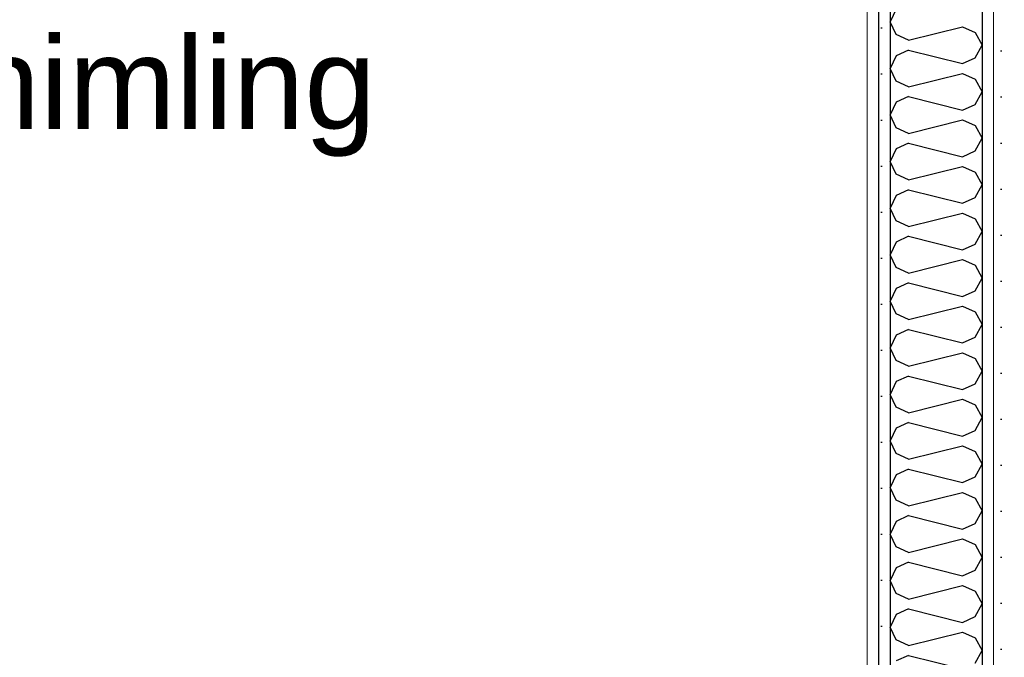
# Model space of a CAD drawing. Header units: millimetres. Extents: x -78869 to -55226, y -2070 to 13065.
# Tile 25 of 74: x -71864 to -70794, y 8516 to 9209. Entities that reach past the tile are written whole.
import ezdxf

# ---------------------------------------------------------------- set-up
doc = ezdxf.new("R2010")
doc.units = ezdxf.units.MM
doc.header["$LTSCALE"] = 0.5
doc.header["$MEASUREMENT"] = 0
doc.linetypes.add('PLINE', pattern=[0])
doc.layers.add('236- Innvendig kledning og overflate(Nye konstruksjoner)', color=7, linetype='Continuous', lineweight=0)
for name, color, linetype in [('242- Ikke-bærende innervegger (Skravur)(Nye konstruksjoner)', 7, 'Continuous'), ('242- Ikke-bærende innervegger(Nye konstruksjoner)', 7, 'Continuous'), ('832- Tekst bygning(Nye konstruksjoner)', 7, 'Continuous')]:
    doc.layers.add(name, color=color, linetype=linetype)
doc.styles.add('GENERATED_STYLE_3', font='arial.ttf')
doc.dimstyles.new('GENERATED_STYLE__2', dxfattribs={"dimtxt": 0.18, "dimasz": 182.4, "dimexe": 0.18, "dimexo": 0.0625, "dimgap": 0, "dimtad": 0, "dimtih": 1, "dimtoh": 1, "dimdec": 4, "dimzin": 0, "dimdsep": 46, "dimcen": 0.09, "dimadec": 0, "dimazin": 0, "dimtfac": 1, "dimtdec": 4, "dimtmove": 0, "dimatfit": 3, "dimldrblk": 'ARROWHEAD_5', "dimfxl": 1, "dimtolj": 1, "dimtzin": 0, "dimarcsym": 0})
pattern_1 = [(270, (0, 0), (86.60254, 0), [0, -50]), (270, (43.3, -25), (86.60254, 0), [0, -50])]

# ---------------------------------------------------------------- blocks, each defined once
blk = doc.blocks.new('*X9')
at = {"layer": '242- Ikke-bærende innervegger (Skravur)(Nye konstruksjoner)', "linetype": 'PLINE'}
for p, q in [((-70911.6, 9220.5), (-70918.2, 9206.6)), ((-70911.6, 9192.8), (-70918.2, 9206.6)), ((-70898.1, 9186.7), (-70839.4, 9201.3)), ((-70839.4, 9201.3), (-70825.9, 9195.2)), ((-70898.1, 9186.7), (-70911.6, 9192.8)), ((-70825.9, 9195.2), (-70818.2, 9181.4)), ((-70825.9, 9167.5), (-70818.2, 9181.4)), ((-70911.6, 9169.9), (-70918.2, 9156.1)), ((-70898.1, 9176), (-70911.6, 9169.9)), ((-70898.1, 9176), (-70839.4, 9161.4)), ((-70839.4, 9161.4), (-70825.9, 9167.5)), ((-70911.6, 9142.2), (-70918.2, 9156.1)), ((-70898.1, 9136.1), (-70839.4, 9150.7)), ((-70839.4, 9150.7), (-70825.9, 9144.6)), ((-70898.1, 9136.1), (-70911.6, 9142.2)), ((-70825.9, 9144.6), (-70818.2, 9130.8)), ((-70825.9, 9117), (-70818.2, 9130.8)), ((-70911.6, 9119.3), (-70918.2, 9105.5)), ((-70898.1, 9125.5), (-70911.6, 9119.3)), ((-70898.1, 9125.5), (-70839.4, 9110.8)), ((-70839.4, 9110.8), (-70825.9, 9117)), ((-70911.6, 9091.7), (-70918.2, 9105.5)), ((-70898.1, 9085.5), (-70839.4, 9100.2)), ((-70839.4, 9100.2), (-70825.9, 9094)), ((-70825.9, 9094), (-70818.2, 9080.2)), ((-70898.1, 9085.5), (-70911.6, 9091.7)), ((-70898.1, 9074.9), (-70911.6, 9068.7)), ((-70898.1, 9074.9), (-70839.4, 9060.2)), ((-70825.9, 9066.4), (-70818.2, 9080.2)), ((-70911.6, 9068.7), (-70918.2, 9054.9)), ((-70839.4, 9060.2), (-70825.9, 9066.4)), ((-70911.6, 9041.1), (-70918.2, 9054.9)), ((-70898.1, 9034.9), (-70911.6, 9041.1)), ((-70898.1, 9034.9), (-70839.4, 9049.6)), ((-70839.4, 9049.6), (-70825.9, 9043.4)), ((-70825.9, 9043.4), (-70818.2, 9029.6)), ((-70825.9, 9015.8), (-70818.2, 9029.6)), ((-70898.1, 9024.3), (-70911.6, 9018.1)), ((-70898.1, 9024.3), (-70839.4, 9009.6)), ((-70911.6, 9018.1), (-70918.2, 9004.3)), ((-70839.4, 9009.6), (-70825.9, 9015.8)), ((-70911.6, 8990.5), (-70918.2, 9004.3)), ((-70898.1, 8984.3), (-70839.4, 8999)), ((-70839.4, 8999), (-70825.9, 8992.8)), ((-70898.1, 8984.3), (-70911.6, 8990.5)), ((-70825.9, 8992.8), (-70818.2, 8979)), ((-70825.9, 8965.2), (-70818.2, 8979)), ((-70911.6, 8967.5), (-70918.2, 8953.7)), ((-70898.1, 8973.7), (-70911.6, 8967.5)), ((-70898.1, 8973.7), (-70839.4, 8959)), ((-70839.4, 8959), (-70825.9, 8965.2)), ((-70911.6, 8939.9), (-70918.2, 8953.7)), ((-70898.1, 8933.7), (-70839.4, 8948.4)), ((-70839.4, 8948.4), (-70825.9, 8942.2)), ((-70898.1, 8933.7), (-70911.6, 8939.9)), ((-70825.9, 8942.2), (-70818.2, 8928.4)), ((-70898.1, 8923.1), (-70911.6, 8916.9)), ((-70898.1, 8923.1), (-70839.4, 8908.4)), ((-70825.9, 8914.6), (-70818.2, 8928.4)), ((-70911.6, 8916.9), (-70918.2, 8903.1)), ((-70839.4, 8908.4), (-70825.9, 8914.6)), ((-70911.6, 8889.3), (-70918.2, 8903.1)), ((-70898.1, 8883.2), (-70839.4, 8897.8)), ((-70839.4, 8897.8), (-70825.9, 8891.7)), ((-70825.9, 8891.7), (-70818.2, 8877.8)), ((-70898.1, 8883.2), (-70911.6, 8889.3)), ((-70898.1, 8872.5), (-70911.6, 8866.4)), ((-70898.1, 8872.5), (-70839.4, 8857.9)), ((-70825.9, 8864), (-70818.2, 8877.8)), ((-70911.6, 8866.4), (-70918.2, 8852.5)), ((-70839.4, 8857.9), (-70825.9, 8864)), ((-70911.6, 8838.7), (-70918.2, 8852.5)), ((-70898.1, 8832.6), (-70911.6, 8838.7)), ((-70898.1, 8832.6), (-70839.4, 8847.2)), ((-70839.4, 8847.2), (-70825.9, 8841.1)), ((-70825.9, 8841.1), (-70818.2, 8827.3)), ((-70825.9, 8813.4), (-70818.2, 8827.3)), ((-70911.6, 8815.8), (-70918.2, 8802)), ((-70898.1, 8821.9), (-70911.6, 8815.8)), ((-70898.1, 8821.9), (-70839.4, 8807.3)), ((-70839.4, 8807.3), (-70825.9, 8813.4)), ((-70911.6, 8788.1), (-70918.2, 8802)), ((-70898.1, 8782), (-70839.4, 8796.6)), ((-70839.4, 8796.6), (-70825.9, 8790.5)), ((-70898.1, 8782), (-70911.6, 8788.1)), ((-70825.9, 8790.5), (-70818.2, 8776.7)), ((-70825.9, 8762.9), (-70818.2, 8776.7)), ((-70911.6, 8765.2), (-70918.2, 8751.4)), ((-70898.1, 8771.4), (-70911.6, 8765.2)), ((-70898.1, 8771.4), (-70839.4, 8756.7)), ((-70839.4, 8756.7), (-70825.9, 8762.9)), ((-70911.6, 8737.6), (-70918.2, 8751.4)), ((-70898.1, 8731.4), (-70839.4, 8746.1)), ((-70839.4, 8746.1), (-70825.9, 8739.9)), ((-70898.1, 8731.4), (-70911.6, 8737.6)), ((-70825.9, 8739.9), (-70818.2, 8726.1)), ((-70898.1, 8720.8), (-70911.6, 8714.6)), ((-70898.1, 8720.8), (-70839.4, 8706.1)), ((-70825.9, 8712.3), (-70818.2, 8726.1)), ((-70911.6, 8714.6), (-70918.2, 8700.8)), ((-70839.4, 8706.1), (-70825.9, 8712.3)), ((-70911.6, 8687), (-70918.2, 8700.8)), ((-70898.1, 8680.8), (-70839.4, 8695.5)), ((-70839.4, 8695.5), (-70825.9, 8689.3)), ((-70825.9, 8689.3), (-70818.2, 8675.5)), ((-70898.1, 8680.8), (-70911.6, 8687)), ((-70898.1, 8670.2), (-70911.6, 8664)), ((-70898.1, 8670.2), (-70839.4, 8655.5)), ((-70825.9, 8661.7), (-70818.2, 8675.5)), ((-70911.6, 8664), (-70918.2, 8650.2)), ((-70839.4, 8655.5), (-70825.9, 8661.7)), ((-70911.6, 8636.4), (-70918.2, 8650.2)), ((-70898.1, 8630.2), (-70839.4, 8644.9)), ((-70839.4, 8644.9), (-70825.9, 8638.7)), ((-70898.1, 8630.2), (-70911.6, 8636.4)), ((-70825.9, 8638.7), (-70818.2, 8624.9)), ((-70825.9, 8611.1), (-70818.2, 8624.9)), ((-70911.6, 8613.4), (-70918.2, 8599.6)), ((-70898.1, 8619.6), (-70911.6, 8613.4)), ((-70898.1, 8619.6), (-70839.4, 8604.9)), ((-70839.4, 8604.9), (-70825.9, 8611.1)), ((-70911.6, 8585.8), (-70918.2, 8599.6)), ((-70898.1, 8579.6), (-70839.4, 8594.3)), ((-70839.4, 8594.3), (-70825.9, 8588.1)), ((-70898.1, 8579.6), (-70911.6, 8585.8)), ((-70825.9, 8588.1), (-70818.2, 8574.3)), ((-70825.9, 8560.5), (-70818.2, 8574.3)), ((-70911.6, 8562.8), (-70918.2, 8549)), ((-70898.1, 8569), (-70911.6, 8562.8)), ((-70898.1, 8569), (-70839.4, 8554.3)), ((-70839.4, 8554.3), (-70825.9, 8560.5)), ((-70911.6, 8535.2), (-70918.2, 8549)), ((-70898.1, 8529.1), (-70839.4, 8543.7)), ((-70839.4, 8543.7), (-70825.9, 8537.6)), ((-70825.9, 8537.6), (-70818.2, 8523.7)), ((-70898.1, 8529.1), (-70911.6, 8535.2)), ((-70898.1, 8518.4), (-70911.6, 8512.3)), ((-70898.1, 8518.4), (-70839.4, 8503.8)), ((-70825.9, 8509.9), (-70818.2, 8523.7))]:
    blk.add_line(p, q, dxfattribs=at)
blk = doc.blocks.new('ARROWHEAD_5')
at = {"linetype": 'Continuous'}
blk.add_hatch(color=256, dxfattribs=at).paths.add_polyline_path([(-1, 0.2679), (0, 0), (-1, -0.2679)])
blk.add_line((0, 0), (-1, 0), dxfattribs=at)

msp = doc.modelspace()

# ---------------------------------------------------------------- hatches: boundary and pattern name
at = {"layer": '242- Ikke-bærende innervegger (Skravur)(Nye konstruksjoner)', "linetype": 'Continuous'}
h = msp.add_hatch(dxfattribs=at)
h.set_pattern_fill('Gips', color=256, style=0, pattern_type=2)
h.set_pattern_definition(pattern_1)
h.paths.add_polyline_path([(-70818.2, 9876.2), (-70818.2, 6850), (-70805.7, 6850), (-70805.7, 9877.8)])
h = msp.add_hatch(dxfattribs=at)
h.set_pattern_fill('Gips', color=256, style=0, pattern_type=2)
h.set_pattern_definition(pattern_1)
h.paths.add_polyline_path([(-70805.7, 9877.8), (-70805.7, 6850), (-70793.2, 6850), (-70793.2, 9879.5)])
h = msp.add_hatch(dxfattribs=at)
h.set_pattern_fill('Gips', color=256, style=0, pattern_type=2)
h.set_pattern_definition(pattern_1)
h.paths.add_polyline_path([(-70943.2, 9859.7), (-70943.2, 6850), (-70930.7, 6850), (-70930.7, 9861.4)])
h = msp.add_hatch(dxfattribs=at)
h.set_pattern_fill('Gips', color=256, style=0, pattern_type=2)
h.set_pattern_definition(pattern_1)
h.paths.add_polyline_path([(-70930.7, 9861.4), (-70930.7, 6850), (-70918.2, 6850), (-70918.2, 9863)])

# ---------------------------------------------------------------- linework, layer by layer
at = {"layer": '236- Innvendig kledning og overflate(Nye konstruksjoner)', "linetype": 'PLINE'}
for p, q in [((-70805.7, 9877.8), (-70805.7, 6850)), ((-70943.2, 9746.3), (-70943.2, 6850))]:
    msp.add_line(p, q, dxfattribs=at)
at = {"layer": '242- Ikke-bærende innervegger(Nye konstruksjoner)', "linetype": 'PLINE'}
for p, q in [((-70818.2, 9876.2), (-70818.2, 6850)), ((-70930.7, 9861.4), (-70930.7, 6850)), ((-70918.2, 9863), (-70918.2, 6850))]:
    msp.add_line(p, q, dxfattribs=at)

# ---------------------------------------------------------------- block references
at = {"layer": '242- Ikke-bærende innervegger(Nye konstruksjoner)'}
msp.add_blockref('*X9', (0, 0), dxfattribs=at)

# ---------------------------------------------------------------- texts
at = {"layer": '832- Tekst bygning(Nye konstruksjoner)', "linetype": 'Continuous', "insert": (-73922.5, 9060.1), "char_height": 100, "attachment_point": 7, "style": 'GENERATED_STYLE_3'}
msp.add_mtext('\\A1;{\\pql;\\fArial|b0|i0|c0|p0;\\W1.000000;Ny isolering, dampsperre, og lydhimling}', dxfattribs=at)

# ---------------------------------------------------------------- leaders
at = {"layer": '832- Tekst bygning(Nye konstruksjoner)', "linetype": 'PLINE', "annotation_type": 0, "has_hookline": 1, "hookline_direction": 0, "text_width": 2423.6}
msp.add_leader([(-74193.2, 9381.4), (-74063.7, 9060.1), (-74104.9, 9014.7), (-73922.5, 9014.7)], dimstyle='GENERATED_STYLE__2', dxfattribs=at)

doc.saveas('drawing.dxf')
